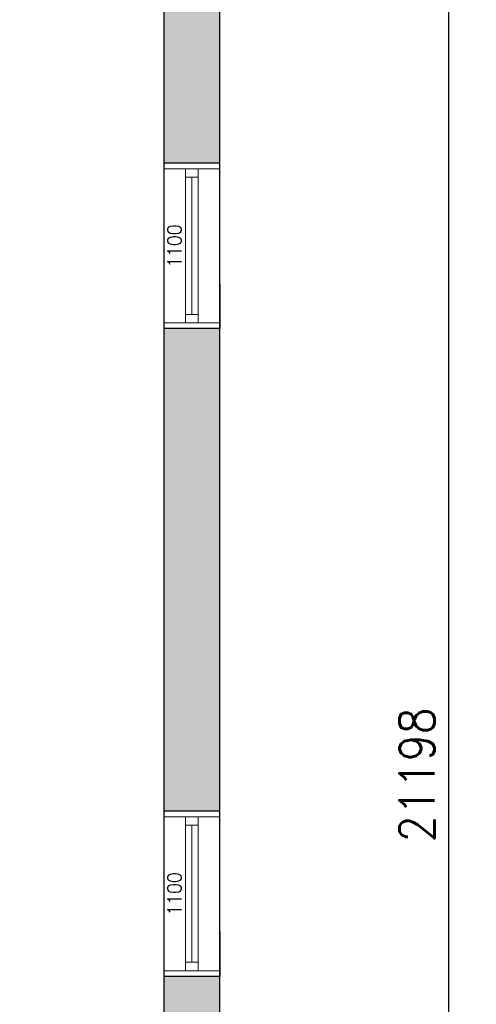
# Model space of a CAD drawing. Header units: millimetres. Extents: x -474437 to 165693, y -93174 to 980873.
# Tile 55 of 60: x 117017 to 120280, y 489099 to 496128. Entities that reach past the tile are written whole.
import ezdxf

# ---------------------------------------------------------------- set-up
doc = ezdxf.new("R2010")
doc.units = ezdxf.units.MM
doc.header["$PDSIZE"] = 10
doc.layers.get('0').update_dxf_attribs({"linetype": 'CONTINUOUS'})
doc.layers.get('Defpoints').update_dxf_attribs({"linetype": 'CONTINUOUS'})
doc.layers.add('1', color=1, linetype='CONTINUOUS')
doc.layers.add('Mål', color=5, linetype='CONTINUOUS')
doc.layers.add('hatch', color=254, linetype='CONTINUOUS', lineweight=13)
doc.layers.add('Windows', color=7, linetype='CONTINUOUS', lineweight=20)
doc.styles.get("Standard").update_dxf_attribs({"font": 'romans.shx', "width": 0.9})
doc.dimstyles.new('GEIR', dxfattribs={"dimscale": 100, "dimtxt": 1.25, "dimasz": 2, "dimexe": 1, "dimexo": 2, "dimgap": 1, "dimtad": 1, "dimdec": 0, "dimzin": 0, "dimdsep": 46, "dimtxsty": 'Standard', "dimblk1": 'OBLIQUE', "dimblk2": 'OBLIQUE', "dimsah": 1, "dimcen": -2.5, "dimdle": 1, "dimclrd": 256, "dimclre": 256, "dimclrt": 256, "dimadec": 1, "dimazin": 0, "dimtfac": 1, "dimtdec": 0, "dimtmove": 2, "dimatfit": 3, "dimldrblk": 'OBLIQUE', "dimfxl": 1, "dimtolj": 1, "dimtzin": 0, "dimarcsym": 0})

# ---------------------------------------------------------------- blocks, each defined once
blk = doc.blocks.new('_Open')
at = {"color": 0, "linetype": 'ByBlock', "lineweight": -2}
for p, q in [((-1, 0.167), (0, 0)), ((-1, -0.167), (0, 0)), ((0, 0), (-1, 0))]:
    blk.add_line(p, q, dxfattribs=at)
blk = doc.blocks.new('*D616')
at = {"layer": 'Defpoints', "color": 0, "transparency": 16777216}
for p in [(118460, 501336), (118447.5, 480138.4), (120080, 480138.4)]:
    blk.add_point(p, dxfattribs=at)
at = {"layer": 'Mål', "lineweight": -2, "transparency": 16777216}
for p, q in [((118460, 501336), (120280, 501336)), ((120080, 501236), (120080, 480238.4)), ((118447.5, 480138.4), (120280, 480138.4))]:
    blk.add_line(p, q, dxfattribs=at)
at = {"layer": 'Mål', "lineweight": -2, "transparency": 16777216, "xscale": 100, "yscale": 100, "zscale": 100}
for p, rotation in [((120080, 501336), 90), ((120080, 480138.4), 270)]:
    blk.add_blockref('_Open', p, dxfattribs=dict(at, rotation=rotation))
at = {"layer": 'Mål', "transparency": 16777216, "insert": (119855, 490737.2), "char_height": 250, "attachment_point": 5, "rotation": 90}
blk.add_mtext('\\A1;21198', dxfattribs=at)
blk = doc.blocks.new('_OBLIQUE')
at = {"color": 0, "linetype": 'ByBlock'}
blk.add_line((-0.5, -0.5), (0.5, 0.5), dxfattribs=at)

msp = doc.modelspace()

# ---------------------------------------------------------------- hatches: boundary and pattern name
at = {"layer": 'hatch', "transparency": 33554687}
h = msp.add_hatch(dxfattribs=at)
h.set_pattern_fill('CONCRETE_C', color=256, scale=50, pattern_type=2)
h.set_pattern_definition([(50, (0, 0), (358.63009, -31.37607), [37.5, -412.5]), (355, (0, 0), (-69.37567, 376.09607), [30, -330]), (100.4514, (29.9, -2.6), (289.2547, 344.71977), [31.8701, -350.57106]), (46.1842, (0, 100), (533.62052, -82.7595), [56.25, -618.75]), (96.6356, (44.47, 93.1), (467.33135, 487.05894), [47.80514, -525.8565]), (351.1842, (0, 100), (467.331, 487.0593), [45, -495]), (21, (50, 75), (298.45353, -201.30945), [37.5, -412.5]), (326, (50, 75), (121.65767, 362.57502), [30, -330]), (71.4514, (74.87, 58.22), (420.11131, 161.26525), [31.8701, -350.57106]), (37.5, (0, 0), (6.079928, 166.446927), [0, -326, 0, -335, 0, -331.25]), (7.5, (0, 0), (131.53477, 197.205856), [0, -191, 0, -318.5, 0, -126.25]), (327.5, (-111.5, 0), (266.911218, -11.277436), [0, -125, 0, -390, 0, -517.5]), (317.5, (-161.5, 0), (291.59308, 50.05249), [0, -162.5, 0, -259, 0, -367.5])])
h.paths.add_polyline_path([(101847.5, 501336), (101447.5, 501336), (101447.5, 486898.1), (101547.5, 486898.1), (101847.5, 486898.1)])
h.paths.add_polyline_path([(103647.5, 501736), (101447.5, 501736), (101447.5, 501336), (103647.5, 501336)])
h.paths.add_polyline_path([(108647.5, 501736), (107647.5, 501736), (107647.5, 501336), (108647.5, 501336)])
h.paths.add_polyline_path([(113647.5, 501736), (112647.5, 501736), (112647.5, 501336), (113647.5, 501336)])
h.paths.add_polyline_path([(118447.5, 501736), (118047.5, 501736), (117647.5, 501736), (117647.5, 501336), (118447.5, 501336)])
h.paths.add_polyline_path([(118447.5, 501336), (118047.5, 501336), (118047.5, 495103.5), (118447.5, 495103.5)])
h.paths.add_polyline_path([(118447.5, 493923.5), (118047.5, 493923.5), (118047.5, 490478.1), (118447.5, 490478.1)])
h.paths.add_polyline_path([(118447.5, 489298.1), (118047.5, 489298.1), (118047.5, 485848.3), (118447.5, 485848.3)])
h.paths.add_polyline_path([(118447.5, 481848.3), (118047.5, 481848.3), (118047.5, 480538.4), (117072.4, 480538.4), (117072.4, 480138.4), (118447.5, 480138.4)])
h.paths.add_polyline_path([(115392.4, 480538.4), (114992.4, 480538.4), (114992.4, 480138.4), (115392.4, 480138.4)])
h.paths.add_polyline_path([(113312.4, 480538.4), (112912.4, 480538.4), (112912.4, 480138.4), (113312.4, 480138.4)])
h.paths.add_polyline_path([(111232.4, 480538.4), (104202.4, 480538.4), (104202.4, 480138.4), (111232.4, 480138.4)])
h.paths.add_polyline_path([(102522.4, 480538.4), (101447.5, 480538.4), (101447.5, 480138.4), (102522.4, 480138.4)])
h.paths.add_polyline_path([(101847.5, 483213.7), (101447.5, 483213.7), (101447.5, 480538.4), (101847.5, 480538.4)])

# ---------------------------------------------------------------- linework, layer by layer
for p, q in [((118447.5, 485611), (118447.5, 501736)), ((118447.5, 480138.4), (118447.5, 501736)), ((118047.5, 501336), (118047.5, 480538.4))]:
    msp.add_line(p, q)
at = {"layer": '1'}
for p, q in [((118447.5, 494243.5), (118447.5, 493923.5)), ((118447.5, 494073.5), (118447.5, 493923.5)), ((118447.5, 489618.1), (118447.5, 489298.1)), ((118447.5, 489448.1), (118447.5, 489298.1))]:
    msp.add_line(p, q, dxfattribs=at)
at = {"layer": 'Windows'}
for p, q in [((118047.5, 493923.5), (118047.5, 495103.5)), ((118447.5, 493923.5), (118447.5, 495103.5)), ((118447.5, 495063.5), (118047.5, 495063.5)), ((118047.5, 495063.5), (118447.5, 495063.5)), ((118201.5, 495063.5), (118201.5, 493963.5)), ((118293.5, 495063.5), (118201.5, 495063.5)), ((118201.5, 495063.5), (118201.5, 495003)), ((118201.5, 495003), (118201.5, 495063.5)), ((118293.5, 493963.5), (118293.5, 495063.5)), ((118201.5, 495003), (118293.5, 495003)), ((118247.5, 495003), (118247.5, 494024)), ((118447.5, 494073.5), (118447.5, 494953.5)), ((118201.5, 494024), (118293.5, 494024)), ((118447.5, 493963.5), (118047.5, 493963.5)), ((118201.5, 493963.5), (118293.5, 493963.5)), ((118047.5, 489298.1), (118047.5, 490478.1)), ((118447.5, 489298.1), (118447.5, 490478.1)), ((118447.5, 490438.1), (118047.5, 490438.1)), ((118047.5, 490438.1), (118447.5, 490438.1)), ((118201.5, 490438.1), (118201.5, 489338.1)), ((118293.5, 490438.1), (118201.5, 490438.1)), ((118201.5, 490438.1), (118201.5, 490377.6)), ((118201.5, 490377.6), (118201.5, 490438.1)), ((118293.5, 489338.1), (118293.5, 490438.1)), ((118201.5, 490377.6), (118293.5, 490377.6)), ((118247.5, 490377.6), (118247.5, 489398.6)), ((118447.5, 489448.1), (118447.5, 490328.1)), ((118447.5, 489338.1), (118047.5, 489338.1)), ((118201.5, 489398.6), (118293.5, 489398.6)), ((118201.5, 489338.1), (118293.5, 489338.1))]:
    msp.add_line(p, q, dxfattribs=at)
at = {"layer": 'Windows', "color": 7, "lineweight": -2}
for p, q in [((118447.5, 495103.5), (118047.5, 495103.5)), ((118447.5, 493923.5), (118047.5, 493923.5)), ((118447.5, 490478.1), (118047.5, 490478.1)), ((118447.5, 489298.1), (118047.5, 489298.1))]:
    msp.add_line(p, q, dxfattribs=at)

# ---------------------------------------------------------------- texts
at = {"layer": 'Windows', "char_height": 100, "attachment_point": 1, "rotation": 90}
for insert in [(118072.5, 494358.5), (118072.5, 489733.1)]:
    msp.add_mtext_dynamic_manual_height_columns('1100', width=10, gutter_width=500, heights=[0], dxfattribs=dict(at, insert=insert))

# ---------------------------------------------------------------- dimensions: what is measured, and where the dimension line sits
at = {"layer": 'Mål'}
dim = msp.add_linear_dim(base=(120080, 480138.4), p1=(118460, 501336), p2=(118447.5, 480138.4), angle=90, dimstyle='GEIR', override={"dimscale": 1, "dimtxt": 250, "dimasz": 100, "dimexe": 200, "dimexo": 0, "dimgap": 100, "dimblk1": 'Open', "dimblk2": 'Open', "dimdle": 100}, dxfattribs=at)
dim.commit()
dim.dimension.update_dxf_attribs({"geometry": '*D616', "text_midpoint": (119855, 490737.2)})

doc.saveas('drawing.dxf')
